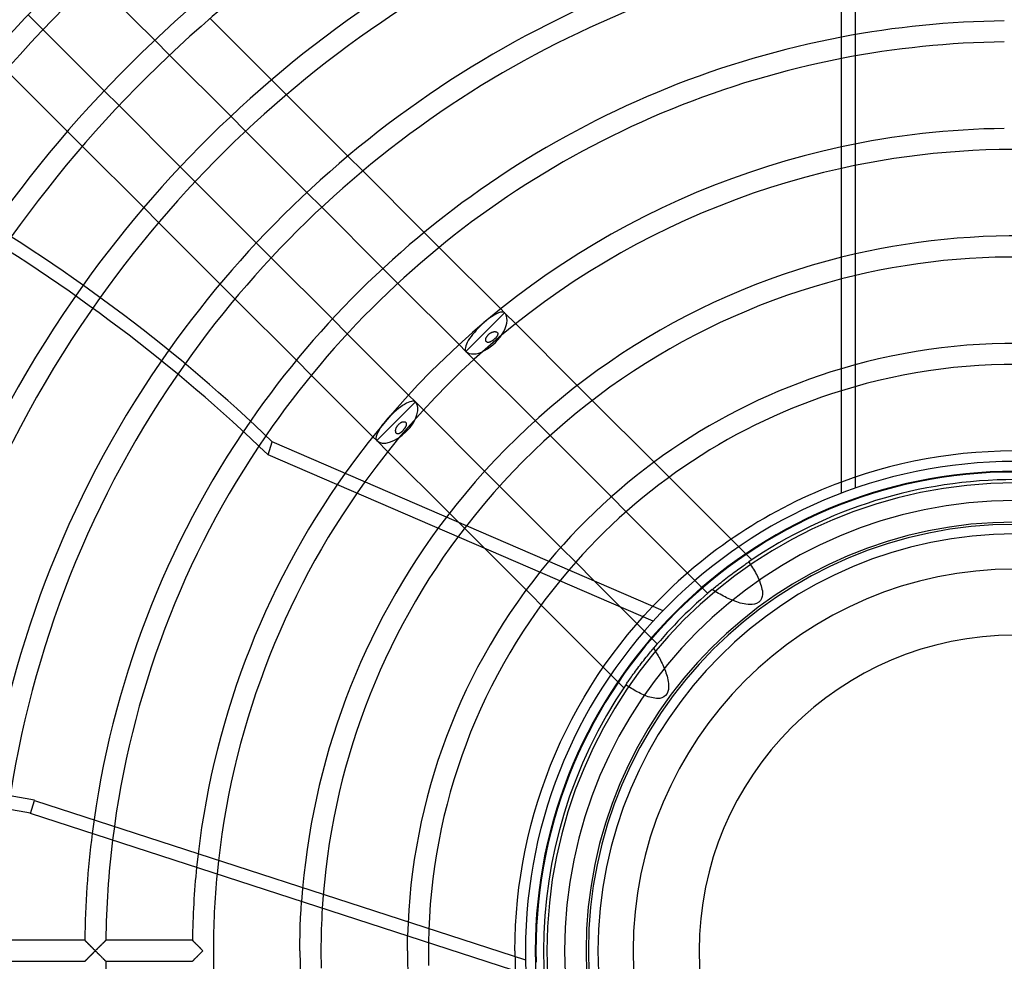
# Model space of a CAD drawing. Header units: millimetres. Extents: x -250 to 250, y -250 to 250.
# Tile 7 of 26: x -110 to -1, y -1 to 103. Entities that reach past the tile are written whole.
import ezdxf

# ---------------------------------------------------------------- set-up
doc = ezdxf.new("R2010")
doc.units = ezdxf.units.MM
doc.layers.add('HIDDEN', color=7, linetype='Continuous')
doc.layers.add('THICK', color=7, linetype='Continuous')

msp = doc.modelspace()

# ---------------------------------------------------------------- linework, layer by layer
at = {"layer": 'HIDDEN'}
for p, q in [((-17.63, 108), (-17.63, 51.04)), ((-107.24, 101.67), (-108.88, 103.31)), ((-94.91, 100.49), (-93.27, 98.85)), ((-80.37, 94.48), (-82.02, 96.13)), ((-98.85, 93.27), (-100.49, 94.91)), ((-86.52, 92.1), (-84.88, 90.45)), ((-104.54, 90.43), (-102.9, 88.79)), ((-71.95, 86.06), (-73.6, 87.71)), ((-90.45, 84.88), (-92.1, 86.52)), ((-78.12, 83.7), (-76.48, 82.06)), ((-96.13, 82.02), (-94.48, 80.37)), ((-63.52, 77.63), (-65.17, 79.28)), ((-82.06, 76.48), (-83.7, 78.12)), ((-69.73, 75.3), (-68.08, 73.66)), ((-87.71, 73.6), (-86.06, 71.95)), ((-56.3, 70.41), (-56.73, 70.84)), ((-73.66, 68.08), (-75.3, 69.73)), ((-58.44, 68.28), (-56.3, 70.41)), ((-55.08, 69.19), (-56.3, 70.41)), ((-60.57, 66.15), (-58.44, 68.28)), ((-58.39, 67.45), (-58.38, 67.48)), ((-58.39, 67.41), (-58.39, 67.45)), ((-58.38, 67.38), (-58.39, 67.41)), ((-58.38, 67.52), (-58.37, 67.56)), ((-58.38, 67.48), (-58.38, 67.52)), ((-58.38, 67.34), (-58.38, 67.38)), ((-58.37, 67.56), (-58.36, 67.6)), ((-58.36, 67.6), (-58.34, 67.64)), ((-58.34, 67.64), (-58.32, 67.68)), ((-58.32, 67.68), (-58.3, 67.72)), ((-58.3, 67.72), (-58.28, 67.77)), ((-58.28, 67.77), (-58.26, 67.8)), ((-58.26, 67.8), (-58.23, 67.84)), ((-58.23, 67.84), (-58.2, 67.88)), ((-58.2, 67.88), (-58.17, 67.92)), ((-58.17, 67.92), (-58.14, 67.95)), ((-58.14, 67.95), (-58.11, 67.99)), ((-58.11, 67.99), (-58.08, 68.02)), ((-58.08, 68.02), (-58.04, 68.05)), ((-58.04, 68.05), (-58, 68.08)), ((-58, 68.08), (-57.97, 68.11)), ((-57.97, 68.11), (-57.93, 68.14)), ((-57.93, 68.14), (-57.89, 68.17)), ((-57.89, 68.17), (-57.84, 68.19)), ((-57.84, 68.19), (-57.8, 68.21)), ((-57.8, 68.21), (-57.76, 68.24)), ((-57.76, 68.24), (-57.71, 68.26)), ((-57.71, 68.26), (-57.67, 68.27)), ((-57.67, 68.27), (-57.63, 68.29)), ((-57.6, 67.37), (-57.64, 67.34)), ((-57.63, 68.29), (-57.58, 68.3)), ((-57.56, 67.4), (-57.6, 67.37)), ((-57.58, 68.3), (-57.54, 68.31)), ((-57.52, 67.43), (-57.56, 67.4)), ((-57.54, 68.31), (-57.5, 68.32)), ((-57.48, 67.46), (-57.52, 67.43)), ((-57.5, 68.32), (-57.46, 68.33)), ((-57.45, 67.49), (-57.48, 67.46)), ((-57.46, 68.33), (-57.42, 68.33)), ((-57.41, 67.53), (-57.45, 67.49)), ((-57.42, 68.33), (-57.38, 68.33)), ((-57.38, 67.56), (-57.41, 67.53)), ((-57.38, 68.33), (-57.34, 68.33)), ((-57.34, 67.59), (-57.38, 67.56)), ((-57.34, 68.33), (-57.3, 68.32)), ((-57.31, 67.62), (-57.34, 67.59)), ((-57.28, 67.66), (-57.31, 67.62)), ((-57.3, 68.32), (-57.27, 68.32)), ((-57.24, 67.69), (-57.28, 67.66)), ((-57.27, 68.32), (-57.24, 68.31)), ((-57.24, 68.31), (-57.2, 68.3)), ((-57.22, 67.73), (-57.24, 67.69)), ((-57.19, 67.76), (-57.22, 67.73)), ((-57.2, 68.3), (-57.17, 68.29)), ((-57.16, 67.8), (-57.19, 67.76)), ((-57.17, 68.29), (-57.15, 68.27)), ((-57.14, 67.83), (-57.16, 67.8)), ((-57.15, 68.27), (-57.12, 68.25)), ((-57.12, 67.87), (-57.14, 67.83)), ((-57.12, 68.25), (-57.1, 68.23)), ((-57.1, 67.9), (-57.12, 67.87)), ((-57.1, 68.23), (-57.08, 68.21)), ((-57.08, 67.93), (-57.1, 67.9)), ((-57.08, 68.21), (-57.06, 68.18)), ((-57.07, 67.97), (-57.08, 67.93)), ((-57.06, 68), (-57.07, 67.97)), ((-57.06, 68.18), (-57.05, 68.15)), ((-57.05, 68.03), (-57.06, 68)), ((-57.05, 68.15), (-57.05, 68.12)), ((-57.05, 68.12), (-57.04, 68.09)), ((-57.04, 68.09), (-57.05, 68.06)), ((-57.05, 68.06), (-57.05, 68.03)), ((-61.33, 66.91), (-60.57, 66.15)), ((-58.37, 67.31), (-58.38, 67.34)), ((-58.36, 67.28), (-58.37, 67.31)), ((-58.34, 67.25), (-58.36, 67.28)), ((-58.32, 67.23), (-58.34, 67.25)), ((-58.3, 67.2), (-58.32, 67.23)), ((-58.28, 67.19), (-58.3, 67.2)), ((-58.25, 67.17), (-58.28, 67.19)), ((-58.22, 67.16), (-58.25, 67.17)), ((-58.19, 67.15), (-58.22, 67.16)), ((-58.16, 67.15), (-58.19, 67.15)), ((-58.13, 67.14), (-58.16, 67.15)), ((-58.09, 67.15), (-58.13, 67.14)), ((-58.05, 67.15), (-58.09, 67.15)), ((-58.01, 67.16), (-58.05, 67.15)), ((-57.97, 67.17), (-58.01, 67.16)), ((-57.93, 67.18), (-57.97, 67.17)), ((-57.89, 67.2), (-57.93, 67.18)), ((-57.85, 67.22), (-57.89, 67.2)), ((-57.81, 67.24), (-57.85, 67.22)), ((-57.76, 67.27), (-57.81, 67.24)), ((-57.72, 67.29), (-57.76, 67.27)), ((-57.68, 67.32), (-57.72, 67.29)), ((-57.64, 67.34), (-57.68, 67.32)), ((-60.57, 66.15), (-59.69, 65.26)), ((-79.28, 65.17), (-77.63, 63.52)), ((-46.63, 60.74), (-48.28, 62.39)), ((-66.15, 60.57), (-66.91, 61.33)), ((-68.28, 58.44), (-66.15, 60.57)), ((-65.26, 59.69), (-66.15, 60.57)), ((-70.41, 56.3), (-68.28, 58.44)), ((-68.3, 57.57), (-68.29, 57.61)), ((-68.29, 57.61), (-68.28, 57.66)), ((-68.28, 57.66), (-68.26, 57.7)), ((-68.26, 57.7), (-68.24, 57.74)), ((-68.24, 57.74), (-68.22, 57.79)), ((-68.22, 57.79), (-68.2, 57.83)), ((-68.2, 57.83), (-68.17, 57.87)), ((-68.17, 57.87), (-68.15, 57.91)), ((-68.15, 57.91), (-68.12, 57.96)), ((-68.12, 57.96), (-68.09, 57.99)), ((-68.09, 57.99), (-68.06, 58.03)), ((-68.06, 58.03), (-68.02, 58.07)), ((-68.02, 58.07), (-67.99, 58.11)), ((-67.99, 58.11), (-67.95, 58.14)), ((-67.95, 58.14), (-67.92, 58.17)), ((-67.92, 58.17), (-67.88, 58.21)), ((-67.88, 58.21), (-67.84, 58.24)), ((-67.84, 58.24), (-67.8, 58.26)), ((-67.8, 58.26), (-67.76, 58.29)), ((-67.76, 58.29), (-67.72, 58.31)), ((-67.72, 58.31), (-67.68, 58.33)), ((-67.68, 58.33), (-67.64, 58.34)), ((-67.64, 58.34), (-67.6, 58.36)), ((-67.6, 58.36), (-67.56, 58.37)), ((-67.56, 58.37), (-67.52, 58.38)), ((-67.52, 58.38), (-67.48, 58.38)), ((-67.48, 58.38), (-67.44, 58.39)), ((-67.44, 58.39), (-67.41, 58.39)), ((-67.41, 58.39), (-67.38, 58.38)), ((-67.38, 57.59), (-67.41, 57.55)), ((-67.38, 58.38), (-67.34, 58.38)), ((-67.36, 57.62), (-67.38, 57.59)), ((-67.33, 57.66), (-67.36, 57.62)), ((-67.34, 58.38), (-67.31, 58.37)), ((-67.31, 57.69), (-67.33, 57.66)), ((-67.31, 58.37), (-67.28, 58.36)), ((-67.29, 57.73), (-67.31, 57.69)), ((-67.26, 57.77), (-67.29, 57.73)), ((-67.28, 58.36), (-67.25, 58.34)), ((-67.24, 57.81), (-67.26, 57.77)), ((-67.25, 58.34), (-67.23, 58.33)), ((-67.22, 57.84), (-67.24, 57.81)), ((-67.23, 58.33), (-67.21, 58.3)), ((-67.21, 57.88), (-67.22, 57.84)), ((-67.21, 58.3), (-67.19, 58.28)), ((-67.19, 57.91), (-67.21, 57.88)), ((-67.19, 58.28), (-67.17, 58.26)), ((-67.18, 57.95), (-67.19, 57.91)), ((-67.17, 57.98), (-67.18, 57.95)), ((-67.17, 58.26), (-67.16, 58.23)), ((-67.16, 58.02), (-67.17, 57.98)), ((-67.16, 58.23), (-67.15, 58.2)), ((-67.15, 58.05), (-67.16, 58.02)), ((-67.15, 58.2), (-67.15, 58.17)), ((-67.15, 58.17), (-67.15, 58.14)), ((-67.15, 58.14), (-67.15, 58.11)), ((-67.15, 58.11), (-67.15, 58.08)), ((-67.15, 58.08), (-67.15, 58.05)), ((-52.93, 58.51), (-51.28, 56.86)), ((-70.84, 56.73), (-70.41, 56.3)), ((-68.33, 57.45), (-68.32, 57.49)), ((-68.33, 57.41), (-68.33, 57.45)), ((-68.33, 57.37), (-68.33, 57.41)), ((-68.33, 57.34), (-68.33, 57.37)), ((-68.32, 57.3), (-68.33, 57.34)), ((-68.32, 57.49), (-68.31, 57.53)), ((-68.32, 57.27), (-68.32, 57.3)), ((-68.31, 57.23), (-68.32, 57.27)), ((-68.31, 57.53), (-68.3, 57.57)), ((-68.3, 57.2), (-68.31, 57.23)), ((-68.29, 57.17), (-68.3, 57.2)), ((-68.27, 57.14), (-68.29, 57.17)), ((-68.25, 57.12), (-68.27, 57.14)), ((-68.23, 57.1), (-68.25, 57.12)), ((-68.21, 57.08), (-68.23, 57.1)), ((-68.18, 57.06), (-68.21, 57.08)), ((-68.15, 57.05), (-68.18, 57.06)), ((-68.12, 57.05), (-68.15, 57.05)), ((-68.1, 57.04), (-68.12, 57.05)), ((-68.07, 57.05), (-68.1, 57.04)), ((-68.04, 57.05), (-68.07, 57.05)), ((-68.01, 57.06), (-68.04, 57.05)), ((-67.97, 57.07), (-68.01, 57.06)), ((-67.94, 57.08), (-67.97, 57.07)), ((-67.91, 57.09), (-67.94, 57.08)), ((-67.88, 57.11), (-67.91, 57.09)), ((-67.84, 57.13), (-67.88, 57.11)), ((-67.81, 57.15), (-67.84, 57.13)), ((-67.77, 57.18), (-67.81, 57.15)), ((-67.74, 57.21), (-67.77, 57.18)), ((-67.71, 57.23), (-67.74, 57.21)), ((-67.67, 57.26), (-67.71, 57.23)), ((-67.64, 57.29), (-67.67, 57.26)), ((-67.61, 57.32), (-67.64, 57.29)), ((-67.58, 57.35), (-67.61, 57.32)), ((-67.55, 57.39), (-67.58, 57.35)), ((-67.52, 57.42), (-67.55, 57.39)), ((-67.49, 57.45), (-67.52, 57.42)), ((-67.46, 57.48), (-67.49, 57.45)), ((-67.44, 57.52), (-67.46, 57.48)), ((-67.41, 57.55), (-67.44, 57.52)), ((-70.41, 56.3), (-69.19, 55.08)), ((-38.15, 52.26), (-39.81, 53.92)), ((-56.86, 51.28), (-58.51, 52.93)), ((-44.52, 50.1), (-42.88, 48.46)), ((-62.39, 48.28), (-43.14, 29.03)), ((-29.03, 43.14), (-31.31, 45.41)), ((-48.46, 42.88), (-50.1, 44.52)), ((-30.28, 42.27), (-30.13, 42.38)), ((-30.13, 42.38), (-29.99, 42.48)), ((-29.99, 42.48), (-29.86, 42.57)), ((-29.86, 42.57), (-29.74, 42.65)), ((-29.74, 42.65), (-29.63, 42.73)), ((-29.63, 42.73), (-29.53, 42.8)), ((-29.53, 42.8), (-29.43, 42.87)), ((-29.43, 42.87), (-29.34, 42.93)), ((-29.36, 42.92), (-29.25, 42.76)), ((-29.34, 42.93), (-29.27, 42.98)), ((-29.27, 42.98), (-29.2, 43.03)), ((-29.25, 42.76), (-29.15, 42.6)), ((-29.15, 42.6), (-29.04, 42.44)), ((-29.04, 42.44), (-28.94, 42.27)), ((-36.12, 41.69), (-33.87, 39.45)), ((-31.69, 41.23), (-31.51, 41.37)), ((-31.51, 41.37), (-31.33, 41.51)), ((-31.33, 41.51), (-31.14, 41.64)), ((-31.14, 41.64), (-30.96, 41.78)), ((-30.96, 41.78), (-30.78, 41.91)), ((-30.78, 41.91), (-30.61, 42.04)), ((-30.61, 42.04), (-30.44, 42.16)), ((-30.44, 42.16), (-30.28, 42.27)), ((-28.94, 42.27), (-28.83, 42.1)), ((-28.83, 42.1), (-28.73, 41.93)), ((-28.73, 41.93), (-28.63, 41.76)), ((-28.63, 41.76), (-28.54, 41.58)), ((-28.54, 41.58), (-28.44, 41.4)), ((-28.44, 41.4), (-28.35, 41.22)), ((-39.45, 33.87), (-46.38, 40.8)), ((-33.04, 40.15), (-32.91, 40.26)), ((-32.91, 40.26), (-32.75, 40.39)), ((-32.75, 40.39), (-32.59, 40.52)), ((-32.59, 40.52), (-32.42, 40.65)), ((-32.42, 40.65), (-32.25, 40.8)), ((-32.25, 40.8), (-32.06, 40.94)), ((-32.06, 40.94), (-31.88, 41.08)), ((-31.88, 41.08), (-31.69, 41.23)), ((-28.35, 41.22), (-28.27, 41.04)), ((-28.27, 41.04), (-28.19, 40.85)), ((-28.19, 40.85), (-28.12, 40.67)), ((-28.12, 40.67), (-28.05, 40.48)), ((-28.05, 40.48), (-27.99, 40.29)), ((-27.99, 40.29), (-27.94, 40.1)), ((-33.39, 39.86), (-33.29, 39.95)), ((-33.22, 39.75), (-33.39, 39.86)), ((-33.29, 39.95), (-33.17, 40.05)), ((-33.05, 39.65), (-33.22, 39.75)), ((-33.17, 40.05), (-33.04, 40.15)), ((-32.87, 39.54), (-33.05, 39.65)), ((-32.7, 39.44), (-32.87, 39.54)), ((-32.52, 39.34), (-32.7, 39.44)), ((-32.34, 39.25), (-32.52, 39.34)), ((-32.16, 39.15), (-32.34, 39.25)), ((-31.98, 39.06), (-32.16, 39.15)), ((-27.94, 40.1), (-27.9, 39.91)), ((-27.9, 39.91), (-27.86, 39.72)), ((-27.85, 39.32), (-27.87, 39.11)), ((-27.86, 39.72), (-27.85, 39.52)), ((-27.85, 39.52), (-27.85, 39.32)), ((-31.8, 38.97), (-31.98, 39.06)), ((-31.62, 38.89), (-31.8, 38.97)), ((-31.44, 38.8), (-31.62, 38.89)), ((-31.25, 38.72), (-31.44, 38.8)), ((-31.06, 38.65), (-31.25, 38.72)), ((-30.88, 38.57), (-31.06, 38.65)), ((-30.68, 38.51), (-30.88, 38.57)), ((-30.49, 38.44), (-30.68, 38.51)), ((-30.29, 38.38), (-30.49, 38.44)), ((-30.09, 38.33), (-30.29, 38.38)), ((-29.88, 38.28), (-30.09, 38.33)), ((-29.67, 38.25), (-29.88, 38.28)), ((-29.44, 38.22), (-29.67, 38.25)), ((-29.2, 38.21), (-29.44, 38.22)), ((-28.97, 38.22), (-29.2, 38.21)), ((-28.73, 38.25), (-28.97, 38.22)), ((-28.5, 38.33), (-28.73, 38.25)), ((-28.26, 38.46), (-28.5, 38.33)), ((-28.07, 38.65), (-28.26, 38.46)), ((-27.94, 38.88), (-28.07, 38.65)), ((-27.87, 39.11), (-27.94, 38.88)), ((-41.83, 35.95), (-40.91, 37)), ((-40.91, 37), (-39.96, 38.03)), ((-42.73, 34.88), (-41.83, 35.95)), ((-43.6, 33.78), (-42.73, 34.88)), ((-44.45, 32.67), (-43.6, 33.78)), ((-45.26, 31.53), (-44.45, 32.67)), ((-40.55, 32.55), (-40.43, 32.7)), ((-40.43, 32.7), (-40.31, 32.85)), ((-40.31, 32.85), (-40.2, 32.98)), ((-40.2, 32.98), (-40.1, 33.11)), ((-40.1, 33.11), (-40.01, 33.22)), ((-40.01, 33.22), (-39.92, 33.32)), ((-39.92, 33.32), (-39.84, 33.42)), ((-39.86, 33.39), (-39.76, 33.23)), ((-39.84, 33.42), (-39.76, 33.51)), ((-39.76, 33.23), (-39.66, 33.07)), ((-39.66, 33.07), (-39.56, 32.9)), ((-39.56, 32.9), (-39.47, 32.74)), ((-39.47, 32.74), (-39.37, 32.57)), ((-46.04, 30.37), (-45.26, 31.53)), ((-41.48, 31.36), (-41.35, 31.53)), ((-41.35, 31.53), (-41.22, 31.7)), ((-41.22, 31.7), (-41.08, 31.88)), ((-41.08, 31.88), (-40.95, 32.05)), ((-40.95, 32.05), (-40.81, 32.22)), ((-40.81, 32.22), (-40.68, 32.39)), ((-40.68, 32.39), (-40.55, 32.55)), ((-39.37, 32.57), (-39.28, 32.4)), ((-39.28, 32.4), (-39.19, 32.24)), ((-39.19, 32.24), (-39.1, 32.07)), ((-39.1, 32.07), (-39.02, 31.9)), ((-39.02, 31.9), (-38.93, 31.72)), ((-38.93, 31.72), (-38.85, 31.55)), ((-38.85, 31.55), (-38.78, 31.38)), ((-42.21, 30.37), (-42.1, 30.53)), ((-42.1, 30.53), (-41.98, 30.69)), ((-41.98, 30.69), (-41.86, 30.85)), ((-41.86, 30.85), (-41.74, 31.02)), ((-41.74, 31.02), (-41.61, 31.19)), ((-41.61, 31.19), (-41.48, 31.36)), ((-38.78, 31.38), (-38.7, 31.2)), ((-38.7, 31.2), (-38.63, 31.03)), ((-38.63, 31.03), (-38.56, 30.85)), ((-38.56, 30.85), (-38.5, 30.67)), ((-38.5, 30.67), (-38.44, 30.48)), ((-38.44, 30.48), (-38.38, 30.3)), ((-46.8, 29.2), (-46.04, 30.37)), ((-42.92, 29.36), (-42.86, 29.44)), ((-42.77, 29.26), (-42.92, 29.36)), ((-42.86, 29.44), (-42.8, 29.53)), ((-42.8, 29.53), (-42.73, 29.63)), ((-42.73, 29.63), (-42.66, 29.73)), ((-42.66, 29.73), (-42.58, 29.84)), ((-42.58, 29.84), (-42.5, 29.96)), ((-42.5, 29.96), (-42.41, 30.09)), ((-42.41, 30.09), (-42.31, 30.23)), ((-42.31, 30.23), (-42.21, 30.37)), ((-38.38, 30.3), (-38.33, 30.11)), ((-38.33, 30.11), (-38.29, 29.91)), ((-38.29, 29.91), (-38.25, 29.71)), ((-38.25, 29.71), (-38.22, 29.49)), ((-38.22, 29.49), (-38.21, 29.27)), ((-47.52, 28), (-46.8, 29.2)), ((-42.62, 29.16), (-42.77, 29.26)), ((-42.47, 29.06), (-42.62, 29.16)), ((-42.31, 28.96), (-42.47, 29.06)), ((-42.15, 28.86), (-42.31, 28.96)), ((-41.99, 28.76), (-42.15, 28.86)), ((-41.83, 28.67), (-41.99, 28.76)), ((-41.66, 28.58), (-41.83, 28.67)), ((-41.49, 28.49), (-41.66, 28.58)), ((-41.32, 28.4), (-41.49, 28.49)), ((-41.15, 28.32), (-41.32, 28.4)), ((-40.98, 28.24), (-41.15, 28.32)), ((-38.38, 28.39), (-38.53, 28.17)), ((-38.29, 28.61), (-38.38, 28.39)), ((-38.23, 28.83), (-38.29, 28.61)), ((-38.21, 29.05), (-38.23, 28.83)), ((-38.21, 29.27), (-38.21, 29.05)), ((-48.22, 26.79), (-47.52, 28)), ((-40.8, 28.17), (-40.98, 28.24)), ((-40.63, 28.1), (-40.8, 28.17)), ((-40.45, 28.04), (-40.63, 28.1)), ((-40.28, 27.98), (-40.45, 28.04)), ((-40.1, 27.94), (-40.28, 27.98)), ((-39.92, 27.9), (-40.1, 27.94)), ((-39.73, 27.87), (-39.92, 27.9)), ((-39.55, 27.85), (-39.73, 27.87)), ((-39.36, 27.85), (-39.55, 27.85)), ((-39.16, 27.86), (-39.36, 27.85)), ((-38.95, 27.92), (-39.16, 27.86)), ((-38.73, 28.02), (-38.95, 27.92)), ((-38.53, 28.17), (-38.73, 28.02)), ((-48.88, 25.56), (-48.22, 26.79)), ((-49.51, 24.31), (-48.88, 25.56)), ((-50.12, 23.05), (-49.51, 24.31)), ((-50.68, 21.77), (-50.12, 23.05)), ((-51.22, 20.48), (-50.68, 21.77)), ((-51.72, 19.17), (-51.22, 20.48)), ((-52.19, 17.85), (-51.72, 19.17)), ((-52.63, 16.52), (-52.19, 17.85)), ((-108.63, 15.17), (-108.16, 16.6)), ((-108.16, 16.6), (-53.99, -1)), ((-53.03, 15.19), (-52.63, 16.52)), ((-53.4, 13.84), (-53.03, 15.19)), ((-53.73, 12.48), (-53.4, 13.84)), ((-54.03, 11.11), (-53.73, 12.48)), ((-54.29, 9.74), (-54.03, 11.11)), ((-54.52, 8.36), (-54.29, 9.74)), ((-54.72, 6.97), (-54.52, 8.36)), ((-54.88, 5.58), (-54.72, 6.97)), ((-55, 4.19), (-54.88, 5.58)), ((-55.09, 2.8), (-55, 4.19)), ((-55.14, 1.4), (-55.09, 2.8)), ((-102.62, 1.16), (-102.62, 1.16)), ((-102.62, 1.16), (-102.61, 1.15)), ((-102.61, 1.15), (-102.59, 1.13)), ((-102.59, 1.13), (-102.57, 1.11)), ((-102.57, 1.11), (-102.55, 1.09)), ((-102.55, 1.09), (-102.52, 1.06)), ((-100.4, 1.06), (-100.37, 1.09)), ((-100.37, 1.09), (-100.35, 1.11)), ((-100.35, 1.11), (-100.33, 1.13)), ((-100.33, 1.13), (-100.31, 1.15)), ((-100.31, 1.15), (-100.3, 1.16)), ((-100.3, 1.16), (-100.3, 1.16)), ((-90.75, 1.16), (-90.75, 1.16)), ((-90.75, 1.16), (-90.74, 1.15)), ((-90.74, 1.15), (-90.73, 1.14)), ((-90.73, 1.14), (-90.71, 1.12)), ((-90.71, 1.12), (-90.69, 1.09)), ((-90.69, 1.09), (-90.66, 1.06)), ((-55.16, 0), (-55.14, 1.4)), ((-102.52, 1.06), (-102.49, 1.03)), ((-102.49, 1.03), (-102.45, 0.99)), ((-102.45, 0.99), (-102.41, 0.95)), ((-102.41, 0.95), (-102.37, 0.91)), ((-102.37, 0.91), (-102.33, 0.86)), ((-102.33, 0.86), (-102.28, 0.81)), ((-102.28, 0.81), (-102.23, 0.76)), ((-102.23, 0.76), (-102.18, 0.71)), ((-102.18, 0.71), (-102.13, 0.66)), ((-102.13, 0.66), (-102.07, 0.61)), ((-102.07, 0.61), (-102.02, 0.55)), ((-102.02, 0.55), (-101.96, 0.49)), ((-101.96, 0.49), (-101.9, 0.44)), ((-101.9, 0.44), (-101.84, 0.38)), ((-101.84, 0.38), (-101.78, 0.32)), ((-101.78, 0.32), (-101.72, 0.25)), ((-101.72, 0.25), (-101.66, 0.19)), ((-101.66, 0.19), (-101.59, 0.13)), ((-101.59, 0.13), (-101.53, 0.06)), ((-101.53, 0.06), (-101.47, 0)), ((-101.47, 0), (-101.4, 0.06)), ((-101.4, 0.06), (-101.34, 0.13)), ((-101.34, 0.13), (-101.27, 0.19)), ((-101.27, 0.19), (-101.21, 0.25)), ((-101.21, 0.25), (-101.15, 0.32)), ((-101.15, 0.32), (-101.09, 0.38)), ((-101.09, 0.38), (-101.03, 0.44)), ((-101.03, 0.44), (-100.97, 0.5)), ((-100.97, 0.5), (-100.91, 0.55)), ((-100.91, 0.55), (-100.86, 0.61)), ((-100.86, 0.61), (-100.8, 0.66)), ((-100.8, 0.66), (-100.75, 0.71)), ((-100.75, 0.71), (-100.7, 0.77)), ((-100.7, 0.77), (-100.65, 0.82)), ((-100.65, 0.82), (-100.6, 0.86)), ((-100.6, 0.86), (-100.55, 0.91)), ((-100.55, 0.91), (-100.51, 0.95)), ((-100.51, 0.95), (-100.47, 0.99)), ((-100.47, 0.99), (-100.43, 1.03)), ((-100.43, 1.03), (-100.4, 1.06)), ((-90.66, 1.06), (-90.63, 1.03)), ((-90.63, 1.03), (-90.59, 1)), ((-90.59, 1), (-90.55, 0.96)), ((-90.55, 0.96), (-90.51, 0.92)), ((-90.51, 0.92), (-90.47, 0.87)), ((-90.47, 0.87), (-90.42, 0.83)), ((-90.42, 0.83), (-90.37, 0.78)), ((-90.37, 0.78), (-90.32, 0.73)), ((-90.32, 0.73), (-90.27, 0.68)), ((-90.27, 0.68), (-90.22, 0.62)), ((-90.22, 0.62), (-90.17, 0.57)), ((-90.17, 0.57), (-90.11, 0.52)), ((-90.11, 0.52), (-90.06, 0.46)), ((-90.06, 0.46), (-90, 0.4)), ((-90, 0.4), (-89.95, 0.35)), ((-89.95, 0.35), (-89.89, 0.29)), ((-89.89, 0.29), (-89.83, 0.23)), ((-89.83, 0.23), (-89.77, 0.17)), ((-89.77, 0.17), (-89.72, 0.12)), ((-89.72, 0.12), (-89.66, 0.06)), ((-89.66, 0.06), (-89.6, 0)), ((-89.6, 0), (-89.66, -0.06)), ((-52.84, 0), (-52.82, -1.27)), ((-102.52, -1.06), (-102.55, -1.09)), ((-102.49, -1.03), (-102.52, -1.06)), ((-102.45, -0.99), (-102.49, -1.03)), ((-102.41, -0.95), (-102.45, -0.99)), ((-102.37, -0.91), (-102.41, -0.95)), ((-102.33, -0.86), (-102.37, -0.91)), ((-102.28, -0.81), (-102.33, -0.86)), ((-102.23, -0.76), (-102.28, -0.81)), ((-102.18, -0.71), (-102.23, -0.76)), ((-102.13, -0.66), (-102.18, -0.71)), ((-102.07, -0.61), (-102.13, -0.66)), ((-102.02, -0.55), (-102.07, -0.61)), ((-101.96, -0.49), (-102.02, -0.55)), ((-101.9, -0.44), (-101.96, -0.49)), ((-101.84, -0.38), (-101.9, -0.44)), ((-101.78, -0.32), (-101.84, -0.38)), ((-101.72, -0.25), (-101.78, -0.32)), ((-101.66, -0.19), (-101.72, -0.25)), ((-101.59, -0.13), (-101.66, -0.19)), ((-101.53, -0.06), (-101.59, -0.13)), ((-101.47, 0), (-101.53, -0.06)), ((-101.4, -0.06), (-101.47, 0)), ((-101.34, -0.13), (-101.4, -0.06)), ((-101.27, -0.19), (-101.34, -0.13)), ((-101.21, -0.25), (-101.27, -0.19)), ((-101.15, -0.32), (-101.21, -0.25)), ((-101.09, -0.38), (-101.15, -0.32)), ((-101.03, -0.44), (-101.09, -0.38)), ((-100.97, -0.5), (-101.03, -0.44)), ((-100.91, -0.55), (-100.97, -0.5)), ((-100.86, -0.61), (-100.91, -0.55)), ((-100.8, -0.66), (-100.86, -0.61)), ((-100.75, -0.71), (-100.8, -0.66)), ((-100.7, -0.77), (-100.75, -0.71)), ((-100.65, -0.82), (-100.7, -0.77)), ((-100.6, -0.86), (-100.65, -0.82)), ((-100.55, -0.91), (-100.6, -0.86)), ((-100.51, -0.95), (-100.55, -0.91)), ((-100.47, -0.99), (-100.51, -0.95)), ((-100.43, -1.03), (-100.47, -0.99)), ((-100.4, -1.06), (-100.43, -1.03)), ((-100.37, -1.09), (-100.4, -1.06)), ((-90.65, -1.06), (-90.68, -1.09)), ((-90.62, -1.02), (-90.65, -1.06)), ((-90.58, -0.98), (-90.62, -1.02)), ((-90.54, -0.94), (-90.58, -0.98)), ((-90.49, -0.9), (-90.54, -0.94)), ((-90.45, -0.85), (-90.49, -0.9)), ((-90.4, -0.8), (-90.45, -0.85)), ((-90.35, -0.75), (-90.4, -0.8)), ((-90.3, -0.7), (-90.35, -0.75)), ((-90.24, -0.65), (-90.3, -0.7)), ((-90.19, -0.59), (-90.24, -0.65)), ((-90.13, -0.53), (-90.19, -0.59)), ((-90.08, -0.48), (-90.13, -0.53)), ((-90.02, -0.42), (-90.08, -0.48)), ((-89.96, -0.36), (-90.02, -0.42)), ((-89.9, -0.3), (-89.96, -0.36)), ((-89.84, -0.24), (-89.9, -0.3)), ((-89.78, -0.18), (-89.84, -0.24)), ((-89.72, -0.12), (-89.78, -0.18)), ((-89.66, -0.06), (-89.72, -0.12)), ((-102.61, -1.15), (-102.62, -1.16)), ((-102.62, -1.16), (-102.62, -1.16)), ((-102.59, -1.13), (-102.61, -1.15)), ((-102.57, -1.11), (-102.59, -1.13)), ((-102.55, -1.09), (-102.57, -1.11)), ((-100.35, -1.11), (-100.37, -1.09)), ((-100.33, -1.13), (-100.35, -1.11)), ((-100.31, -1.15), (-100.33, -1.13)), ((-100.3, -1.16), (-100.31, -1.15)), ((-100.3, -1.16), (-100.3, -1.16)), ((-90.74, -1.15), (-90.75, -1.16)), ((-90.75, -1.16), (-90.75, -1.16)), ((-90.73, -1.13), (-90.74, -1.15)), ((-90.71, -1.11), (-90.73, -1.13)), ((-90.68, -1.09), (-90.71, -1.11))]:
    msp.add_line(p, q, dxfattribs=at)
for radius, start, end in [(233.16, 90, 180), (230.84, 90, 180), (221.29, 90.3003, 179.6997), (218.97, 90.3035, 179.6965), (209.43, 90.3173, 179.6827), (207.11, 90.3209, 179.6791), (204, 90, 270), (102.63, 90.6477, 100.7471), (100.31, 90.6626, 100.9987), (90.76, 90.7323, 102.1724), (88.44, 72.1856, 102.4968), (78.89, 70.6514, 104.0382), (76.57, 70.2189, 104.4727), (126.36, 144.4593, 171.9771), (124.04, 144.4633, 171.9477), (67.03, 68.112, 106.5896), (114.49, 144.6329, 171.9553), (112.17, 144.7167, 171.9919), (64.71, 67.5019, 107.2026), (102.63, 145.2796, 172.7471), (100.31, 145.4783, 172.9986), (55.16, 64.4196, 110.3002), (90.76, 144.5086, 174.1724), (52.92, 90, 270), (52.84, 0, 180), (88.44, 144.1856, 174.4968), (51.63, 90, 180), (52, 90, 124.3729), (49.68, 90, 270), (78.89, 142.6514, 176.0382), (76.57, 142.2189, 176.4727), (47.31, 90, 180), (47.06, 90, 180), (46, 90, 270), (67.03, 140.112, 178.5896), (64.71, 139.5019, 179.2026), (52, 129.9542, 140.0458), (52, 145.6271, 214.3729), (233.16, 180, 270), (230.84, 180, 270), (55.16, 180, 182.3002), (51.63, 180, 0), (47.31, 180, 270), (47.06, 180, 270), (221.29, 180.3003, 269.6997), (209.43, 180.3173, 269.6827), (207.11, 180.3209, 269.6791)]:
    msp.add_arc((0, 0), radius, start, end, dxfattribs=at)
for centre, major_axis, ratio, start_param, end_param in [((-58.44, 68.28), (2.13, 2.13), 0.288032, 0, 1.121122), ((-58.44, 68.28), (2.13, 2.13), 0.531934, -3.141593, 0), ((-58.44, 68.28), (2.13, 2.13), 0.288032, 1.437353, 3.141593), ((-68.28, 58.44), (2.13, 2.13), 0.531934, 3.141593, 6.283185), ((-68.28, 58.44), (2.13, 2.13), 0.288032, 0, 1.70424), ((-68.28, 58.44), (2.13, 2.13), 0.288032, 2.020471, 3.141593), ((-120.9, -106.43), (152.17, -49.44), 0.766044, 1.73342, 2.280953)]:
    msp.add_ellipse(centre, major_axis=major_axis, ratio=ratio, start_param=start_param, end_param=end_param, dxfattribs=at)
at = {"layer": 'THICK'}
for p, q in [((-19.14, 50.5), (-19.14, 108)), ((-101.67, 107.24), (-94.91, 100.49)), ((-82.02, 96.13), (-88.79, 102.9)), ((-100.49, 94.91), (-107.24, 101.67)), ((-93.27, 98.85), (-86.52, 92.1)), ((-111.31, 97.2), (-104.54, 90.43)), ((-73.6, 87.71), (-80.37, 94.48)), ((-92.1, 86.52), (-98.85, 93.27)), ((-84.88, 90.45), (-78.12, 83.7)), ((-102.9, 88.79), (-96.13, 82.02)), ((-65.17, 79.28), (-71.95, 86.06)), ((-83.7, 78.12), (-90.45, 84.88)), ((-76.48, 82.06), (-69.73, 75.3)), ((-94.48, 80.37), (-87.71, 73.6)), ((-56.73, 70.84), (-63.52, 77.63)), ((-75.3, 69.73), (-82.06, 76.48)), ((-68.08, 73.66), (-61.33, 66.91)), ((-86.06, 71.95), (-79.28, 65.17)), ((-48.28, 62.39), (-55.08, 69.19)), ((-66.91, 61.33), (-73.66, 68.08)), ((-59.69, 65.26), (-52.93, 58.51)), ((-77.63, 63.52), (-70.84, 56.73)), ((-39.81, 53.92), (-46.63, 60.74)), ((-58.51, 52.93), (-65.26, 59.69)), ((-51.28, 56.86), (-44.52, 50.1)), ((-82.4, 54.74), (-81.94, 56.17)), ((-38.82, 37.53), (-81.94, 56.17)), ((-39.91, 36.37), (-82.4, 54.74)), ((-69.19, 55.08), (-62.39, 48.28)), ((-31.31, 45.41), (-38.15, 52.26)), ((-50.1, 44.52), (-56.86, 51.28)), ((-42.88, 48.46), (-36.12, 41.69)), ((-46.38, 40.8), (-48.46, 42.88)), ((-53.94, -2.6), (-108.63, 15.17)), ((-78.76, 4.54), (-78.7, 5.45)), ((-78.81, 3.64), (-78.76, 4.54)), ((-78.85, 2.73), (-78.81, 3.64)), ((-78.87, 1.82), (-78.85, 2.73)), ((-102.62, 1.16), (-112.17, 1.16)), ((-102.61, 1.15), (-102.62, 1.16)), ((-102.62, 1.16), (-102.62, 1.16)), ((-102.6, 1.14), (-102.61, 1.15)), ((-102.58, 1.12), (-102.6, 1.14)), ((-102.56, 1.09), (-102.58, 1.12)), ((-102.53, 1.07), (-102.56, 1.09)), ((-100.35, 1.11), (-100.38, 1.08)), ((-100.33, 1.13), (-100.35, 1.11)), ((-100.31, 1.15), (-100.33, 1.13)), ((-100.3, 1.16), (-100.31, 1.15)), ((-90.75, 1.16), (-100.3, 1.16)), ((-100.3, 1.16), (-100.3, 1.16)), ((-90.74, 1.15), (-90.75, 1.16)), ((-90.75, 1.16), (-90.75, 1.16)), ((-90.73, 1.13), (-90.74, 1.15)), ((-90.71, 1.11), (-90.73, 1.13)), ((-90.68, 1.09), (-90.71, 1.11)), ((-90.65, 1.06), (-90.68, 1.09)), ((-78.89, 0.91), (-78.87, 1.82)), ((-67.02, 1.1), (-67.01, 1.37)), ((-67.02, 0.82), (-67.02, 1.1)), ((-67.01, 1.37), (-67.01, 1.65)), ((-102.5, 1.04), (-102.53, 1.07)), ((-102.46, 1), (-102.5, 1.04)), ((-102.43, 0.96), (-102.46, 1)), ((-102.39, 0.92), (-102.43, 0.96)), ((-102.34, 0.88), (-102.39, 0.92)), ((-102.3, 0.84), (-102.34, 0.88)), ((-102.25, 0.79), (-102.3, 0.84)), ((-102.2, 0.74), (-102.25, 0.79)), ((-102.15, 0.69), (-102.2, 0.74)), ((-102.1, 0.64), (-102.15, 0.69)), ((-102.05, 0.59), (-102.1, 0.64)), ((-102, 0.53), (-102.05, 0.59)), ((-101.94, 0.48), (-102, 0.53)), ((-101.89, 0.42), (-101.94, 0.48)), ((-101.83, 0.36), (-101.89, 0.42)), ((-101.77, 0.3), (-101.83, 0.36)), ((-101.71, 0.24), (-101.77, 0.3)), ((-101.65, 0.18), (-101.71, 0.24)), ((-101.59, 0.12), (-101.65, 0.18)), ((-101.53, 0.06), (-101.59, 0.12)), ((-101.47, 0), (-101.53, 0.06)), ((-101.4, 0.06), (-101.47, 0)), ((-101.34, 0.13), (-101.4, 0.06)), ((-101.28, 0.19), (-101.34, 0.13)), ((-101.22, 0.25), (-101.28, 0.19)), ((-101.15, 0.31), (-101.22, 0.25)), ((-101.09, 0.38), (-101.15, 0.31)), ((-101.03, 0.44), (-101.09, 0.38)), ((-100.97, 0.5), (-101.03, 0.44)), ((-100.91, 0.56), (-100.97, 0.5)), ((-100.85, 0.61), (-100.91, 0.56)), ((-100.79, 0.67), (-100.85, 0.61)), ((-100.74, 0.73), (-100.79, 0.67)), ((-100.68, 0.78), (-100.74, 0.73)), ((-100.63, 0.83), (-100.68, 0.78)), ((-100.58, 0.88), (-100.63, 0.83)), ((-100.54, 0.93), (-100.58, 0.88)), ((-100.49, 0.97), (-100.54, 0.93)), ((-100.45, 1.01), (-100.49, 0.97)), ((-100.41, 1.05), (-100.45, 1.01)), ((-100.38, 1.08), (-100.41, 1.05)), ((-90.62, 1.02), (-90.65, 1.06)), ((-90.58, 0.98), (-90.62, 1.02)), ((-90.54, 0.94), (-90.58, 0.98)), ((-90.49, 0.9), (-90.54, 0.94)), ((-90.45, 0.85), (-90.49, 0.9)), ((-90.4, 0.8), (-90.45, 0.85)), ((-90.35, 0.75), (-90.4, 0.8)), ((-90.3, 0.7), (-90.35, 0.75)), ((-90.24, 0.65), (-90.3, 0.7)), ((-90.19, 0.59), (-90.24, 0.65)), ((-90.13, 0.53), (-90.19, 0.59)), ((-90.08, 0.48), (-90.13, 0.53)), ((-90.02, 0.42), (-90.08, 0.48)), ((-89.96, 0.36), (-90.02, 0.42)), ((-89.9, 0.3), (-89.96, 0.36)), ((-89.84, 0.24), (-89.9, 0.3)), ((-89.78, 0.18), (-89.84, 0.24)), ((-89.72, 0.12), (-89.78, 0.18)), ((-89.66, 0.06), (-89.72, 0.12)), ((-89.6, 0), (-89.66, 0.06)), ((-89.66, -0.06), (-89.6, 0)), ((-88.44, 0), (-88.43, -1.1)), ((-78.89, 0), (-78.89, 0.91)), ((-76.57, 0), (-76.55, -1.91)), ((-67.03, 0.27), (-67.02, 0.55)), ((-67.03, 0), (-67.03, 0.27)), ((-67.02, 0.55), (-67.02, 0.82)), ((-64.71, 0), (-64.69, -1.62)), ((-102.56, -1.09), (-102.53, -1.07)), ((-102.53, -1.07), (-102.5, -1.04)), ((-102.5, -1.04), (-102.46, -1)), ((-102.46, -1), (-102.43, -0.96)), ((-102.43, -0.96), (-102.39, -0.92)), ((-102.39, -0.92), (-102.34, -0.88)), ((-102.34, -0.88), (-102.3, -0.84)), ((-102.3, -0.84), (-102.25, -0.79)), ((-102.25, -0.79), (-102.2, -0.74)), ((-102.2, -0.74), (-102.15, -0.69)), ((-102.15, -0.69), (-102.1, -0.64)), ((-102.1, -0.64), (-102.05, -0.59)), ((-102.05, -0.59), (-102, -0.53)), ((-102, -0.53), (-101.94, -0.48)), ((-101.94, -0.48), (-101.89, -0.42)), ((-101.89, -0.42), (-101.83, -0.36)), ((-101.83, -0.36), (-101.77, -0.3)), ((-101.77, -0.3), (-101.71, -0.24)), ((-101.71, -0.24), (-101.65, -0.18)), ((-101.65, -0.18), (-101.59, -0.12)), ((-101.59, -0.12), (-101.53, -0.06)), ((-101.53, -0.06), (-101.47, 0)), ((-101.47, 0), (-101.4, -0.06)), ((-101.4, -0.06), (-101.34, -0.13)), ((-101.34, -0.13), (-101.28, -0.19)), ((-101.28, -0.19), (-101.22, -0.25)), ((-101.22, -0.25), (-101.15, -0.31)), ((-101.15, -0.31), (-101.09, -0.38)), ((-101.09, -0.38), (-101.03, -0.44)), ((-101.03, -0.44), (-100.97, -0.5)), ((-100.97, -0.5), (-100.91, -0.56)), ((-100.91, -0.56), (-100.85, -0.61)), ((-100.85, -0.61), (-100.79, -0.67)), ((-100.79, -0.67), (-100.74, -0.73)), ((-100.74, -0.73), (-100.68, -0.78)), ((-100.68, -0.78), (-100.63, -0.83)), ((-100.63, -0.83), (-100.58, -0.88)), ((-100.58, -0.88), (-100.54, -0.93)), ((-100.54, -0.93), (-100.49, -0.97)), ((-100.49, -0.97), (-100.45, -1.01)), ((-100.45, -1.01), (-100.41, -1.05)), ((-100.41, -1.05), (-100.38, -1.08)), ((-100.38, -1.08), (-100.35, -1.11)), ((-90.69, -1.09), (-90.66, -1.06)), ((-90.66, -1.06), (-90.63, -1.03)), ((-90.63, -1.03), (-90.59, -1)), ((-90.59, -1), (-90.55, -0.96)), ((-90.55, -0.96), (-90.51, -0.92)), ((-90.51, -0.92), (-90.47, -0.87)), ((-90.47, -0.87), (-90.42, -0.83)), ((-90.42, -0.83), (-90.37, -0.78)), ((-90.37, -0.78), (-90.32, -0.73)), ((-90.32, -0.73), (-90.27, -0.68)), ((-90.27, -0.68), (-90.22, -0.62)), ((-90.22, -0.62), (-90.17, -0.57)), ((-90.17, -0.57), (-90.11, -0.52)), ((-90.11, -0.52), (-90.06, -0.46)), ((-90.06, -0.46), (-90, -0.4)), ((-90, -0.4), (-89.95, -0.35)), ((-89.95, -0.35), (-89.89, -0.29)), ((-89.89, -0.29), (-89.83, -0.23)), ((-89.83, -0.23), (-89.77, -0.17)), ((-89.77, -0.17), (-89.72, -0.12)), ((-89.72, -0.12), (-89.66, -0.06)), ((-112.17, -1.16), (-102.62, -1.16)), ((-102.62, -1.16), (-102.61, -1.15)), ((-102.62, -1.16), (-102.62, -1.16)), ((-102.61, -1.15), (-102.6, -1.14)), ((-102.6, -1.14), (-102.58, -1.12)), ((-102.58, -1.12), (-102.56, -1.09)), ((-100.35, -1.11), (-100.33, -1.13)), ((-100.33, -1.13), (-100.31, -1.15)), ((-100.31, -1.15), (-100.3, -1.16)), ((-100.3, -1.16), (-90.75, -1.16)), ((-100.3, -1.16), (-100.3, -1.16)), ((-90.75, -1.16), (-90.74, -1.15)), ((-90.75, -1.16), (-90.75, -1.16)), ((-90.74, -1.15), (-90.73, -1.14)), ((-90.73, -1.14), (-90.71, -1.12)), ((-90.71, -1.12), (-90.69, -1.09)), ((-88.43, -1.1), (-88.41, -2.19))]:
    msp.add_line(p, q, dxfattribs=at)
for radius, start, end in [(214.39, 0, 180), (205, 90, 270), (200, 0, 180), (197.56, 90.3364, 179.6636), (195.24, 96.5933, 155.4067), (185.69, 103.5363, 147.2712), (183.37, 103.3158, 147.0905), (173.83, 102.4712, 146.3921), (171.51, 102.2812, 146.2341), (161.96, 101.565, 145.6375), (159.64, 101.4072, 145.5066), (150.09, 100.8297, 145.0343), (147.77, 100.7076, 144.9372), (138.23, 100.288, 144.6222), (135.91, 100.2076, 144.5685), (126.36, 99.9771, 144.4593), (124.04, 99.9477, 144.4633), (114.49, 99.9553, 144.6329), (112.17, 99.9919, 144.7167), (102.63, 100.7471, 145.2796), (100.31, 100.9987, 145.4783), (90.76, 102.1724, 144.5086), (88.44, 102.4968, 144.1856), (78.89, 104.0382, 142.6514), (76.57, 104.4727, 142.2189), (67.03, 106.5896, 140.112), (64.71, 107.2026, 139.5019), (54, 90, 180), (51.63, 90, 180), (55.16, 110.3002, 136.4196), (42.12, 90, 180), (34.84, 90, 180), (102.63, 172.7471, 179.3523), (100.31, 172.9986, 179.3374), (90.76, 174.1724, 179.2677), (88.44, 174.4968, 180), (76.57, 176.4727, 180), (214.39, 180, 0), (200, 180, 0), (78.89, 180, 214.6514), (67.03, 180, 212.112), (64.71, 179.2026, 180), (51.63, 180, 0), (34.84, 180, 0), (54, 180, 270), (42.12, 180, 270), (197.56, 180.3364, 269.6636), (124.04, 180.5358, 216.4634), (114.49, 180.5805, 216.633), (100.31, 180.6626, 217.4783)]:
    msp.add_arc((0, 0), radius, start, end, dxfattribs=at)
for centre, major_axis, ratio, start_param, end_param in [((-195.51, -15.7), (-152.17, 49.44), 0.766044, -2.13685, -1.570796), ((-195.98, -17.13), (152.17, -49.44), 0.766044, 1.004743, 1.570796), ((-58.44, 68.28), (2.13, 2.13), 0.288032, 1.121122, 1.437353), ((-68.28, 58.44), (2.13, 2.13), 0.288032, 1.70424, 2.020471), ((-121.37, -107.86), (152.17, -49.44), 0.766044, 1.73342, 2.280953)]:
    msp.add_ellipse(centre, major_axis=major_axis, ratio=ratio, start_param=start_param, end_param=end_param, dxfattribs=at)

doc.saveas('drawing.dxf')
